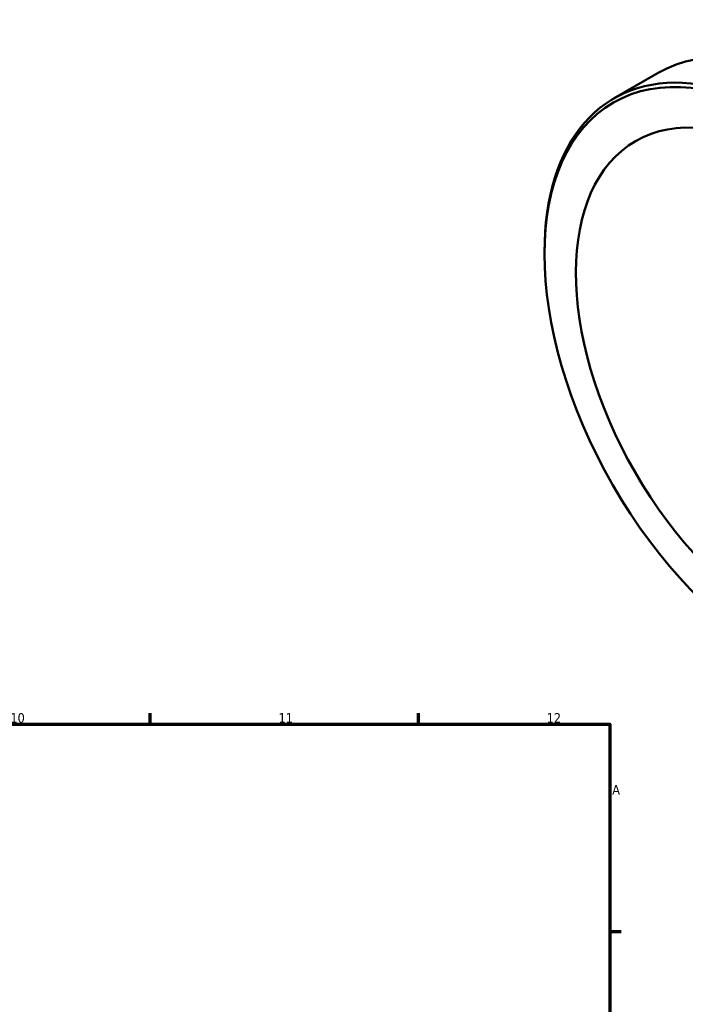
# Model space of a CAD drawing. Header units: millimetres. Extents: x -156 to 1153, y -170 to 912.
# Tile 7 of 8: x 667 to 841, y 501 to 758. Entities that reach past the tile are written whole.
import ezdxf

# ---------------------------------------------------------------- set-up
doc = ezdxf.new("R2010")
doc.units = ezdxf.units.MM
doc.layers.add('Border (ISO)', color=7, linetype='Continuous', lineweight=70)
doc.layers.add('Visible (ISO)', color=7, linetype='Continuous', lineweight=50)
doc.styles.add('Note Text (ISO)', font='tahoma.ttf')

# ---------------------------------------------------------------- blocks, each defined once
blk = doc.blocks.new('Borders Default Border')
at = {"layer": 'Border (ISO)'}
for p, q in [((700.83, 574), (700.83, 576.9)), ((770.92, 574), (770.92, 576.9)), ((821, 519.75), (823.9, 519.75))]:
    blk.add_line(p, q, dxfattribs=at)
at = {"layer": 'Border (ISO)', "flags": 128}
blk.add_lwpolyline([(20, 20), (20, 574), (821, 574), (821, 20), (20, 20)], dxfattribs=at)
at = {"layer": 'Border (ISO)', "color": 232, "true_color": 0xca0064, "char_height": 2.5, "attachment_point": 7, "style": 'Note Text (ISO)'}
for s, insert in [('10', (664.29, 574.35)), ('11', (734.37, 574.4)), ('12', (804.46, 574.4)), ('A', (821.59, 555.62))]:
    blk.add_mtext(s, dxfattribs=dict(at, insert=insert))

msp = doc.modelspace()

# ---------------------------------------------------------------- linework, layer by layer
at = {"layer": 'Visible (ISO)'}
for p, q in [((822.095, 737.733), (833.586, 744.35)), ((803.889, 696.824), (803.889, 697.537))]:
    msp.add_line(p, q, dxfattribs=at)
for centre, major_axis, start_param, end_param in [((877.251, 668.524), (-43.665, 75.826), 3.1415927, 6.2831853), ((865.761, 661.907), (43.665, -75.826), 5.4958534, 10.2121098)]:
    msp.add_ellipse(centre, major_axis=major_axis, ratio=0.5780931, start_param=start_param, end_param=end_param, dxfattribs=at)
for major_axis in [(43.229, -75.068), (37.427, -64.994)]:
    msp.add_ellipse((865.142, 661.551), major_axis=major_axis, ratio=0.5780931, dxfattribs=at)

# ---------------------------------------------------------------- block references
msp.add_blockref('Borders Default Border', (0, 0))

doc.saveas('drawing.dxf')
